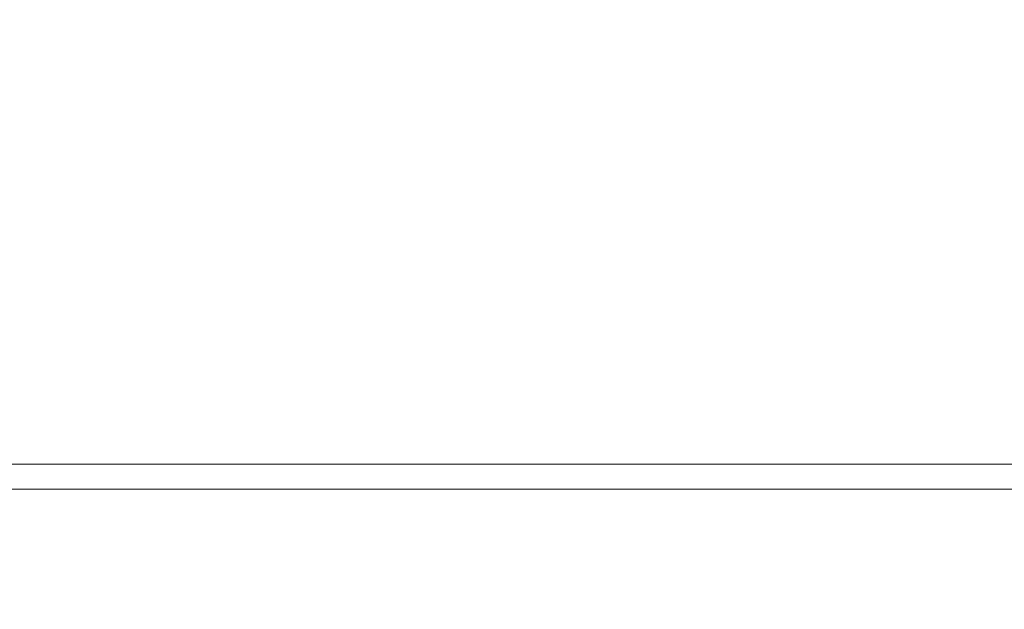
# Model space of a CAD drawing. Header units: millimetres. Extents: x -1114 to 1396, y -630 to 631.
# Tile 54 of 256: x -949 to -929, y -85 to -73. Entities that reach past the tile are written whole.
import ezdxf

# ---------------------------------------------------------------- set-up
doc = ezdxf.new("R2010")
doc.units = ezdxf.units.MM
doc.header["$MEASUREMENT"] = 0
doc.dimstyles.get("Standard").update_dxf_attribs({"dimtxt": 3.5, "dimasz": 0.18, "dimexe": 0.18, "dimexo": 0.0625, "dimgap": 0.09, "dimtad": 0, "dimtih": 1, "dimtoh": 1, "dimdec": 4, "dimzin": 0, "dimdsep": 46, "dimtxsty": 'Standard', "dimcen": 0.09, "dimadec": 0, "dimazin": 0, "dimtfac": 1, "dimtdec": 4, "dimtofl": 0, "dimtmove": 0, "dimatfit": 3, "dimfxl": 0, "dimtolj": 1, "dimtzin": 0, "dimarcsym": 0})

# ---------------------------------------------------------------- blocks, each defined once
blk = doc.blocks.new('*D10')
at = {"color": 0, "lineweight": -2}
for p, q in [((-926.761, -47.588), (-1024.979, -47.588)), ((-1024.799, -47.768), (-1024.799, -63.361)), ((-1024.799, -82.634), (-1024.799, -67.041)), ((-974.287, -82.814), (-1024.979, -82.814))]:
    blk.add_line(p, q, dxfattribs=at)
at = {"color": 0}
for points in [[(-1024.769, -47.768), (-1024.829, -47.768), (-1024.799, -47.588)], [(-1024.829, -82.634), (-1024.769, -82.634), (-1024.799, -82.814)]]:
    blk.add_solid(points, dxfattribs=at)
at = {"layer": 'Defpoints', "color": 0}
for p in [(-926.699, -47.588), (-1024.799, -82.814), (-974.224, -82.814)]:
    blk.add_point(p, dxfattribs=at)
at = {"color": 0, "insert": (-1024.799, -65.201), "char_height": 3.5, "attachment_point": 5}
blk.add_mtext('\\A1;35.2%%p0.5', dxfattribs=at)

msp = doc.modelspace()

# ---------------------------------------------------------------- linework, layer by layer
at = {"lineweight": 18}
msp.add_open_spline([(1038.9843, -629.7647), (1038.9843, -629.7647), (-1111.4882, -629.7647), (-1111.4882, -629.7647), (-1111.4882, -629.7647), (-1111.4882, -629.7647), (-1111.4882, 630.7883), (-1111.4882, 630.7883), (-1111.4882, 630.7883), (-1111.4882, 630.7883), (1038.9843, 630.7883), (1038.9843, 630.7883)], degree=3, knots=[0, 0, 0, 0, 0.3333333, 0.3333333, 0.3333333, 0.3333333, 0.6666667, 0.6666667, 0.6666667, 0.6666667, 1, 1, 1, 1], dxfattribs=at)
for points in [[(-969.2244, -82.3138), (-969.2244, -82.3138), (-928.2244, -82.3138), (-928.2244, -82.3138)], [(-928.2244, -82.8138), (-928.2244, -82.8138), (-969.2244, -82.8138), (-969.2244, -82.8138)]]:
    msp.add_open_spline(points, degree=3, dxfattribs=at)

# ---------------------------------------------------------------- dimensions: what is measured, and where the dimension line sits
at = {"color": 1}
dim = msp.add_linear_dim(base=(-1024.7991, -82.8138), p1=(-926.6989, -47.5883), p2=(-974.2244, -82.8138), angle=90, dimstyle='Standard', override={"dimdec": 1, "dimtxsty": 'Standard', "dimtol": 1, "dimtp": 0.5, "dimtm": 0.5, "dimtdec": 1}, dxfattribs=at)
dim.commit()
dim.dimension.update_dxf_attribs({"geometry": '*D10', "text_midpoint": (-1024.7991, -65.201)})

doc.saveas('drawing.dxf')
